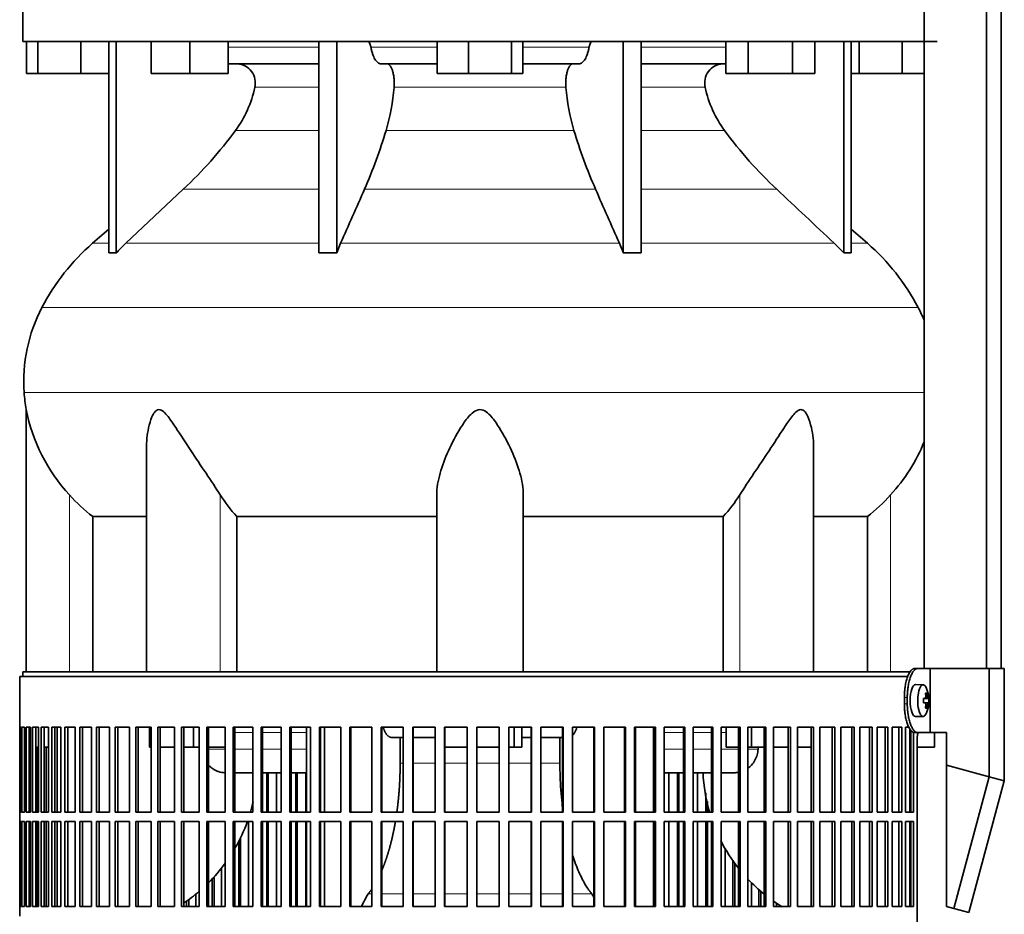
# Model space of a CAD drawing. Header units: millimetres. Extents: x 342 to 1217, y -1599 to 1593.
# Tile 16 of 20: x 840 to 1147, y 69 to 348. Entities that reach past the tile are written whole.
import ezdxf

# ---------------------------------------------------------------- set-up
doc = ezdxf.new("R2010")
doc.units = ezdxf.units.MM
for name, color, linetype in [('LOW_334-3', 7, 'Continuous'), ('M5X8_UNI7687', 7, 'Continuous'), ('VSI344-454_FILTR', 7, 'Continuous'), ('VSI344-454_SUPPO', 7, 'Continuous'), ('VSI344-454_TERMI', 7, 'Continuous'), ('VSI344_DIFFUSORE', 7, 'Continuous')]:
    doc.layers.add(name, color=color, linetype=linetype)

# ---------------------------------------------------------------- blocks, each defined once
blk = doc.blocks.new('SE3')
at = {"layer": 'LOW_334-3', "color": 7, "linetype": 'Continuous', "lineweight": 35}
for p, q in [((1121.65, 807.6), (1121.65, 145.6)), ((1141.04, 145.6), (1141.04, 807.6)), ((1145.59, 145.6), (1145.59, 807.6)), ((1121.58, 341.1), (1121.58, 145.6))]:
    blk.add_line(p, q, dxfattribs=at)
at = {"layer": 'M5X8_UNI7687', "color": 7, "linetype": 'Continuous', "lineweight": 35}
for p, q in [((1121.3, 140.53), (1118.95, 140.6)), ((1121.43, 136.25), (1122.01, 136.31)), ((1123.02, 136.29), (1121.43, 136.17)), ((1122.46, 137.93), (1122.05, 137.63)), ((1123.02, 134.91), (1121.43, 135.02)), ((1122.01, 134.89), (1121.43, 134.94)), ((1122.46, 133.26), (1122.05, 133.57)), ((1118.95, 130.6), (1121.3, 130.67))]:
    blk.add_line(p, q, dxfattribs=at)
at = {"layer": 'M5X8_UNI7687', "color": 4, "linetype": 'Continuous', "lineweight": 9}
for p, q in [((1122.83, 136.31), (1121.43, 136.18)), ((1121.43, 136.25), (1122, 136.31)), ((1122.17, 136.76), (1122.66, 136.81)), ((1121.43, 135.02), (1122.83, 134.89)), ((1122, 134.89), (1121.43, 134.94)), ((1122.66, 134.39), (1122.17, 134.44))]:
    blk.add_line(p, q, dxfattribs=at)
at = {"layer": 'M5X8_UNI7687', "color": 7, "linetype": 'Continuous', "lineweight": 35}
for centre, radius, start, end in [((1113.11, 135.6), 10, 337.7946, 22.2054), ((1113.43, 135.6), 9.62, 355.8727, 4.1273)]:
    blk.add_arc(centre, radius, start, end, dxfattribs=at)
for centre, major_axis, ratio, start_param, end_param in [((1118.94, 135.6), (0, -5), 0.34202, 3.141593, 6.283185), ((1121.28, 135.6), (0, -4.93), 0.34202, 2.444185, 6.283185), ((1113.12, 135.44), (9.97, 0.82), 0.029809, 0.468971, 0.583531), ((1116.23, 135.6), (0, -9.26), 0.562348, 1.49595, 1.645642), ((1115.18, 132.54), (7.67, 5.19), 0.199978, 0.212267, 0.361959), ((1113.18, 135.6), (0, 10), 0.906308, 4.833518, 4.948078), ((1113.07, 135.6), (0, 10), 0.965926, 4.833518, 4.948078), ((1113.12, 135.44), (9.97, 0.82), 0.029809, 0.112154, 0.226713), ((1113.12, 135.75), (9.97, -0.82), 0.029809, -0.583531, -0.468971), ((1113.18, 135.6), (0, -10), 0.906308, 1.335108, 1.449667), ((1115.18, 138.66), (7.67, -5.19), 0.199978, -0.361959, -0.212267), ((1113.07, 135.6), (0, -10), 0.965926, 1.335108, 1.449667), ((1113.12, 135.75), (9.97, -0.82), 0.029809, -0.226713, -0.112154), ((1118.94, 135.6), (0, -5), 0.34202, 0, 0.010116), ((1121.28, 135.6), (0, -4.93), 0.34202, 0, 0.697408)]:
    blk.add_ellipse(centre, major_axis=major_axis, ratio=ratio, start_param=start_param, end_param=end_param, dxfattribs=at)
for points in [[(1122, 136.31), (1122.01, 136.31), (1122.02, 136.31), (1122.04, 136.32), (1122.06, 136.33), (1122.08, 136.35), (1122.1, 136.37), (1122.12, 136.39), (1122.13, 136.42), (1122.14, 136.46), (1122.16, 136.49), (1122.16, 136.53), (1122.17, 136.58), (1122.18, 136.62), (1122.18, 136.66), (1122.18, 136.71), (1122.18, 136.76), (1122.17, 136.79), (1122.17, 136.81)], [(1122.66, 136.81), (1122.66, 136.79), (1122.66, 136.76), (1122.67, 136.71), (1122.68, 136.66), (1122.69, 136.62), (1122.7, 136.58), (1122.71, 136.53), (1122.72, 136.49), (1122.73, 136.46), (1122.74, 136.42), (1122.76, 136.39), (1122.77, 136.37), (1122.78, 136.35), (1122.79, 136.33), (1122.8, 136.32), (1122.82, 136.31), (1122.82, 136.31), (1122.83, 136.31)], [(1122.17, 134.39), (1122.17, 134.41), (1122.18, 134.44), (1122.18, 134.49), (1122.18, 134.54), (1122.18, 134.58), (1122.17, 134.62), (1122.16, 134.66), (1122.16, 134.7), (1122.14, 134.74), (1122.13, 134.78), (1122.12, 134.81), (1122.1, 134.83), (1122.08, 134.85), (1122.06, 134.87), (1122.04, 134.88), (1122.02, 134.89), (1122.01, 134.89), (1122, 134.89)], [(1122.83, 134.89), (1122.82, 134.89), (1122.82, 134.89), (1122.8, 134.88), (1122.79, 134.87), (1122.78, 134.85), (1122.77, 134.83), (1122.76, 134.81), (1122.74, 134.78), (1122.73, 134.74), (1122.72, 134.7), (1122.71, 134.66), (1122.7, 134.62), (1122.69, 134.58), (1122.68, 134.54), (1122.67, 134.49), (1122.66, 134.44), (1122.66, 134.41), (1122.66, 134.39)]]:
    blk.add_open_spline(points, degree=3, dxfattribs=at)
at = {"layer": 'VSI344-454_FILTR', "color": 7, "linetype": 'Continuous', "lineweight": 35}
for p, q in [((839.65, 143.1), (1116.54, 143.1)), ((839.65, 143.1), (839.65, 127.35)), ((839.65, 127.35), (839.65, 127.35)), ((839.65, 100.85), (839.65, 127.35)), ((839.71, 100.85), (839.71, 127.35)), ((839.71, 127.35), (840.07, 127.35)), ((840.07, 100.85), (840.07, 127.35)), ((840.33, 100.85), (840.33, 127.35)), ((840.33, 127.35), (841.19, 127.35)), ((841.19, 100.85), (841.19, 127.35)), ((841.66, 100.85), (841.66, 127.35)), ((841.66, 127.35), (843, 127.35)), ((842.64, 100.85), (842.64, 127.35)), ((843, 100.85), (843, 127.35)), ((843.67, 100.85), (843.67, 127.35)), ((843.67, 127.35), (845.49, 127.35)), ((844.64, 100.85), (844.64, 127.35)), ((845.49, 100.85), (845.49, 127.35)), ((846.36, 100.85), (846.36, 127.35)), ((846.36, 127.35), (848.65, 127.35)), ((847.31, 100.85), (847.31, 127.35)), ((848.65, 100.85), (848.65, 127.35)), ((849.72, 100.85), (849.72, 127.35)), ((849.72, 127.35), (852.47, 127.35)), ((850.64, 100.85), (850.64, 127.35)), ((852.47, 100.85), (852.47, 127.35)), ((853.73, 100.85), (853.73, 127.35)), ((853.73, 127.35), (856.93, 127.35)), ((854.62, 100.85), (854.62, 127.35)), ((856.93, 100.85), (856.93, 127.35)), ((858.37, 100.85), (858.37, 127.35)), ((858.37, 127.35), (862, 127.35)), ((859.23, 100.85), (859.23, 127.35)), ((862, 100.85), (862, 127.35)), ((863.62, 100.85), (863.62, 127.35)), ((863.62, 127.35), (867.65, 127.35)), ((864.44, 100.85), (864.44, 127.35)), ((867.65, 100.85), (867.65, 127.35)), ((869.45, 100.85), (869.45, 127.35)), ((869.45, 127.35), (873.88, 127.35)), ((870.23, 100.85), (870.23, 127.35)), ((873.88, 100.85), (873.88, 127.35)), ((875.83, 100.85), (875.83, 127.35)), ((875.83, 127.35), (880.63, 127.35)), ((876.57, 100.85), (876.57, 127.35)), ((880.63, 100.85), (880.63, 127.35)), ((882.74, 127.35), (887.89, 127.35)), ((882.74, 100.85), (882.74, 127.35)), ((883.42, 100.85), (883.42, 127.35)), ((887.89, 100.85), (887.89, 127.35)), ((890.14, 127.35), (895.6, 127.35)), ((890.14, 100.85), (890.14, 127.35)), ((890.77, 100.85), (890.77, 127.35)), ((895.6, 100.85), (895.6, 127.35)), ((897.99, 127.35), (903.75, 127.35)), ((897.99, 100.85), (897.99, 127.35)), ((898.56, 100.85), (898.56, 127.35)), ((903.75, 100.85), (903.75, 127.35)), ((906.25, 127.35), (912.28, 127.35)), ((906.25, 100.85), (906.25, 127.35)), ((906.76, 100.85), (906.76, 127.35)), ((912.28, 100.85), (912.28, 127.35)), ((914.89, 127.35), (921.16, 127.35)), ((914.89, 100.85), (914.89, 127.35)), ((915.34, 100.85), (915.34, 127.35)), ((921.16, 100.85), (921.16, 127.35)), ((923.86, 127.35), (930.33, 127.35)), ((923.86, 100.85), (923.86, 127.35)), ((924.25, 100.85), (924.25, 127.35)), ((930.33, 100.85), (930.33, 127.35)), ((933.12, 127.35), (939.77, 127.35)), ((933.12, 100.85), (933.12, 127.35)), ((933.44, 100.85), (933.44, 127.35)), ((939.77, 100.85), (939.77, 127.35)), ((942.62, 127.35), (949.42, 127.35)), ((942.62, 100.85), (942.62, 127.35)), ((942.88, 100.85), (942.88, 127.35)), ((949.42, 100.85), (949.42, 127.35)), ((952.32, 127.35), (959.23, 127.35)), ((952.32, 100.85), (952.32, 127.35)), ((952.52, 100.85), (952.52, 127.35)), ((959.23, 100.85), (959.23, 127.35)), ((962.18, 127.35), (969.16, 127.35)), ((962.18, 100.85), (962.18, 127.35)), ((962.3, 100.85), (962.3, 127.35)), ((969.16, 100.85), (969.16, 127.35)), ((972.13, 127.35), (979.15, 127.35)), ((972.13, 100.85), (972.13, 127.35)), ((972.18, 100.85), (972.18, 127.35)), ((979.15, 100.85), (979.15, 127.35)), ((982.14, 127.35), (989.17, 127.35)), ((982.14, 100.85), (982.14, 127.35)), ((989.15, 100.85), (989.15, 127.35)), ((989.17, 100.85), (989.17, 127.35)), ((992.15, 127.35), (999.16, 127.35)), ((992.15, 100.85), (992.15, 127.35)), ((999.07, 100.85), (999.07, 127.35)), ((999.16, 100.85), (999.16, 127.35)), ((1002.12, 127.35), (1009.07, 127.35)), ((1002.12, 100.85), (1002.12, 127.35)), ((1008.91, 100.85), (1008.91, 127.35)), ((1009.07, 100.85), (1009.07, 127.35)), ((1011.99, 127.35), (1018.85, 127.35)), ((1011.99, 100.85), (1011.99, 127.35)), ((1018.62, 100.85), (1018.62, 127.35)), ((1018.85, 100.85), (1018.85, 127.35)), ((1021.73, 127.35), (1028.46, 127.35)), ((1021.73, 100.85), (1021.73, 127.35)), ((1028.16, 100.85), (1028.16, 127.35)), ((1028.46, 100.85), (1028.46, 127.35)), ((1031.28, 127.35), (1037.84, 127.35)), ((1031.28, 100.85), (1031.28, 127.35)), ((1037.49, 100.85), (1037.49, 127.35)), ((1037.84, 100.85), (1037.84, 127.35)), ((1040.59, 127.35), (1046.97, 127.35)), ((1040.59, 100.85), (1040.59, 127.35)), ((1046.54, 100.85), (1046.54, 127.35)), ((1046.97, 100.85), (1046.97, 127.35)), ((1049.62, 127.35), (1055.78, 127.35)), ((1049.62, 100.85), (1049.62, 127.35)), ((1055.29, 100.85), (1055.29, 127.35)), ((1055.78, 100.85), (1055.78, 127.35)), ((1058.33, 127.35), (1064.23, 127.35)), ((1058.33, 100.85), (1058.33, 127.35)), ((1063.69, 100.85), (1063.69, 127.35)), ((1064.23, 100.85), (1064.23, 127.35)), ((1066.68, 127.35), (1072.29, 127.35)), ((1066.68, 100.85), (1066.68, 127.35)), ((1071.69, 100.85), (1071.69, 127.35)), ((1072.29, 100.85), (1072.29, 127.35)), ((1074.61, 127.35), (1079.92, 127.35)), ((1074.61, 100.85), (1074.61, 127.35)), ((1079.26, 100.85), (1079.26, 127.35)), ((1079.92, 100.85), (1079.92, 127.35)), ((1082.1, 127.35), (1087.08, 127.35)), ((1082.1, 100.85), (1082.1, 127.35)), ((1086.37, 100.85), (1086.37, 127.35)), ((1087.08, 100.85), (1087.08, 127.35)), ((1089.11, 127.35), (1093.73, 127.35)), ((1089.11, 100.85), (1089.11, 127.35)), ((1092.97, 100.85), (1092.97, 127.35)), ((1093.73, 100.85), (1093.73, 127.35)), ((1095.6, 127.35), (1099.84, 127.35)), ((1095.6, 100.85), (1095.6, 127.35)), ((1099.04, 100.85), (1099.04, 127.35)), ((1099.84, 100.85), (1099.84, 127.35)), ((1101.55, 127.35), (1105.38, 127.35)), ((1101.55, 100.85), (1101.55, 127.35)), ((1104.54, 100.85), (1104.54, 127.35)), ((1105.38, 100.85), (1105.38, 127.35)), ((1106.92, 127.35), (1110.33, 127.35)), ((1106.92, 100.85), (1106.92, 127.35)), ((1109.45, 100.85), (1109.45, 127.35)), ((1110.33, 100.85), (1110.33, 127.35)), ((1111.68, 127.35), (1114.65, 127.35)), ((1111.68, 100.85), (1111.68, 127.35)), ((1113.75, 100.85), (1113.75, 127.35)), ((1114.65, 100.85), (1114.65, 127.35)), ((1115.82, 127.35), (1116.87, 127.35)), ((1115.82, 100.85), (1115.82, 127.35)), ((1117.41, 100.85), (1117.41, 126.41)), ((1118.34, 100.85), (1118.34, 125.69)), ((1119.43, -147.9), (1119.43, 123.1)), ((843, 100.85), (843, 121.1)), ((845.14, 100.85), (845.14, 121.1)), ((847.95, 100.85), (847.95, 121.1)), ((916.68, 100.85), (916.68, 113.1)), ((917.16, 100.85), (917.16, 113.1)), ((919.76, 100.85), (919.76, 113.1)), ((925.71, 100.85), (925.71, 113.1)), ((926.13, 100.85), (926.13, 113.1)), ((928.81, 100.85), (928.81, 113.1)), ((1042.05, 100.85), (1042.05, 113.1)), ((1044.69, 100.85), (1044.69, 113.1)), ((1045.15, 100.85), (1045.15, 113.1)), ((1050.96, 100.85), (1050.96, 113.1)), ((1053.51, 100.85), (1053.51, 106.87)), ((1054.02, 100.85), (1054.02, 104.11)), ((839.65, 100.85), (839.65, 100.85)), ((839.65, 100.85), (839.65, 97.85)), ((839.71, 100.85), (840.07, 100.85)), ((840.33, 100.85), (841.19, 100.85)), ((841.66, 100.85), (843, 100.85)), ((843.67, 100.85), (845.49, 100.85)), ((846.36, 100.85), (848.65, 100.85)), ((849.72, 100.85), (852.47, 100.85)), ((853.73, 100.85), (856.93, 100.85)), ((858.37, 100.85), (862, 100.85)), ((863.62, 100.85), (867.65, 100.85)), ((869.45, 100.85), (873.88, 100.85)), ((875.83, 100.85), (880.63, 100.85)), ((882.74, 100.85), (887.89, 100.85)), ((890.14, 100.85), (895.6, 100.85)), ((897.99, 100.85), (903.75, 100.85)), ((906.25, 100.85), (912.28, 100.85)), ((914.89, 100.85), (921.16, 100.85)), ((923.86, 100.85), (930.33, 100.85)), ((933.12, 100.85), (939.77, 100.85)), ((942.62, 100.85), (949.42, 100.85)), ((952.32, 100.85), (959.23, 100.85)), ((962.18, 100.85), (969.16, 100.85)), ((972.13, 100.85), (979.15, 100.85)), ((982.14, 100.85), (989.17, 100.85)), ((992.15, 100.85), (999.16, 100.85)), ((1002.12, 100.85), (1009.07, 100.85)), ((1011.99, 100.85), (1018.85, 100.85)), ((1021.73, 100.85), (1028.46, 100.85)), ((1031.28, 100.85), (1037.84, 100.85)), ((1040.59, 100.85), (1046.97, 100.85)), ((1049.62, 100.85), (1055.78, 100.85)), ((1058.33, 100.85), (1064.23, 100.85)), ((1066.68, 100.85), (1072.29, 100.85)), ((1074.61, 100.85), (1079.92, 100.85)), ((1082.1, 100.85), (1087.08, 100.85)), ((1089.11, 100.85), (1093.73, 100.85)), ((1095.6, 100.85), (1099.84, 100.85)), ((1101.55, 100.85), (1105.38, 100.85)), ((1106.92, 100.85), (1110.33, 100.85)), ((1111.68, 100.85), (1114.65, 100.85)), ((1115.82, 100.85), (1118.34, 100.85)), ((839.65, 97.85), (839.65, 97.85)), ((839.65, 71.35), (839.65, 97.85)), ((839.71, 71.35), (839.71, 97.85)), ((839.71, 97.85), (840.07, 97.85)), ((840.07, 71.35), (840.07, 97.85)), ((840.33, 71.35), (840.33, 97.85)), ((840.33, 97.85), (841.19, 97.85)), ((841.19, 71.35), (841.19, 97.85)), ((841.66, 71.35), (841.66, 97.85)), ((841.66, 97.85), (843, 97.85)), ((842.64, 71.35), (842.64, 97.85)), ((843, 71.35), (843, 97.85)), ((843, 71.35), (843, 97.85)), ((843.67, 71.35), (843.67, 97.85)), ((843.67, 97.85), (845.49, 97.85)), ((844.64, 71.35), (844.64, 97.85)), ((845.14, 71.35), (845.14, 97.85)), ((845.49, 71.35), (845.49, 97.85)), ((846.36, 71.35), (846.36, 97.85)), ((846.36, 97.85), (848.65, 97.85)), ((847.31, 71.35), (847.31, 97.85)), ((847.95, 71.35), (847.95, 97.85)), ((848.65, 71.35), (848.65, 97.85)), ((849.72, 71.35), (849.72, 97.85)), ((849.72, 97.85), (852.47, 97.85)), ((850.64, 71.35), (850.64, 97.85)), ((852.47, 71.35), (852.47, 97.85)), ((853.73, 71.35), (853.73, 97.85)), ((853.73, 97.85), (856.93, 97.85)), ((854.62, 71.35), (854.62, 97.85)), ((856.93, 71.35), (856.93, 97.85)), ((858.37, 71.35), (858.37, 97.85)), ((858.37, 97.85), (862, 97.85)), ((859.23, 71.35), (859.23, 97.85)), ((862, 71.35), (862, 97.85)), ((863.62, 71.35), (863.62, 97.85)), ((863.62, 97.85), (867.65, 97.85)), ((864.44, 71.35), (864.44, 97.85)), ((867.65, 71.35), (867.65, 97.85)), ((869.45, 71.35), (869.45, 97.85)), ((869.45, 97.85), (873.88, 97.85)), ((870.23, 71.35), (870.23, 97.85)), ((873.88, 71.35), (873.88, 97.85)), ((875.83, 71.35), (875.83, 97.85)), ((875.83, 97.85), (880.63, 97.85)), ((876.57, 71.35), (876.57, 97.85)), ((880.63, 71.35), (880.63, 97.85)), ((882.74, 97.85), (887.89, 97.85)), ((882.74, 71.35), (882.74, 97.85)), ((883.42, 71.35), (883.42, 97.85)), ((887.89, 71.35), (887.89, 97.85)), ((890.14, 97.85), (895.6, 97.85)), ((890.14, 71.35), (890.14, 97.85)), ((890.77, 71.35), (890.77, 97.85)), ((895.6, 71.35), (895.6, 97.85)), ((897.99, 97.85), (903.75, 97.85)), ((897.99, 71.35), (897.99, 97.85)), ((898.56, 71.35), (898.56, 97.85)), ((903.75, 71.35), (903.75, 97.85)), ((906.25, 97.85), (912.28, 97.85)), ((906.25, 71.35), (906.25, 97.85)), ((906.76, 71.35), (906.76, 97.85)), ((911.01, 71.35), (911.01, 97.85)), ((912.28, 71.35), (912.28, 97.85)), ((914.89, 97.85), (921.16, 97.85)), ((914.89, 71.35), (914.89, 97.85)), ((915.34, 71.35), (915.34, 97.85)), ((916.68, 71.35), (916.68, 97.85)), ((917.16, 71.35), (917.16, 97.85)), ((919.76, 71.35), (919.76, 97.85)), ((921.16, 71.35), (921.16, 97.85)), ((923.86, 97.85), (930.33, 97.85)), ((923.86, 71.35), (923.86, 97.85)), ((924.25, 71.35), (924.25, 97.85)), ((925.71, 71.35), (925.71, 97.85)), ((926.13, 71.35), (926.13, 97.85)), ((928.81, 71.35), (928.81, 97.85)), ((930.33, 71.35), (930.33, 97.85)), ((933.12, 97.85), (939.77, 97.85)), ((933.12, 71.35), (933.12, 97.85)), ((933.44, 71.35), (933.44, 97.85)), ((939.77, 71.35), (939.77, 97.85)), ((942.62, 97.85), (949.42, 97.85)), ((942.62, 71.35), (942.62, 97.85)), ((942.88, 71.35), (942.88, 97.85)), ((949.42, 71.35), (949.42, 97.85)), ((952.32, 97.85), (959.23, 97.85)), ((952.32, 71.35), (952.32, 97.85)), ((952.52, 71.35), (952.52, 97.85)), ((959.23, 71.35), (959.23, 97.85)), ((962.18, 97.85), (969.16, 97.85)), ((962.18, 71.35), (962.18, 97.85)), ((962.3, 71.35), (962.3, 97.85)), ((969.16, 71.35), (969.16, 97.85)), ((972.13, 97.85), (979.15, 97.85)), ((972.13, 71.35), (972.13, 97.85)), ((972.18, 71.35), (972.18, 97.85)), ((979.15, 71.35), (979.15, 97.85)), ((982.14, 97.85), (989.17, 97.85)), ((982.14, 71.35), (982.14, 97.85)), ((989.15, 71.35), (989.15, 97.85)), ((989.17, 71.35), (989.17, 97.85)), ((992.15, 97.85), (999.16, 97.85)), ((992.15, 71.35), (992.15, 97.85)), ((999.07, 71.35), (999.07, 97.85)), ((999.16, 71.35), (999.16, 97.85)), ((1002.12, 97.85), (1009.07, 97.85)), ((1002.12, 71.35), (1002.12, 97.85)), ((1008.91, 71.35), (1008.91, 97.85)), ((1009.07, 71.35), (1009.07, 97.85)), ((1011.99, 97.85), (1018.85, 97.85)), ((1011.99, 71.35), (1011.99, 97.85)), ((1018.62, 71.35), (1018.62, 97.85)), ((1018.85, 71.35), (1018.85, 97.85)), ((1021.73, 97.85), (1028.46, 97.85)), ((1021.73, 71.35), (1021.73, 97.85)), ((1028.16, 71.35), (1028.16, 97.85)), ((1028.46, 71.35), (1028.46, 97.85)), ((1031.28, 97.85), (1037.84, 97.85)), ((1031.28, 71.35), (1031.28, 97.85)), ((1037.49, 71.35), (1037.49, 97.85)), ((1037.84, 71.35), (1037.84, 97.85)), ((1040.59, 97.85), (1046.97, 97.85)), ((1040.59, 71.35), (1040.59, 97.85)), ((1042.05, 71.35), (1042.05, 97.85)), ((1044.69, 71.35), (1044.69, 97.85)), ((1045.15, 71.35), (1045.15, 97.85)), ((1046.54, 71.35), (1046.54, 97.85)), ((1046.97, 71.35), (1046.97, 97.85)), ((1049.62, 97.85), (1055.78, 97.85)), ((1049.62, 71.35), (1049.62, 97.85)), ((1050.96, 71.35), (1050.96, 97.85)), ((1053.51, 71.35), (1053.51, 97.85)), ((1054.02, 71.35), (1054.02, 97.85)), ((1055.29, 71.35), (1055.29, 97.85)), ((1055.78, 71.35), (1055.78, 97.85)), ((1058.33, 97.85), (1064.23, 97.85)), ((1058.33, 71.35), (1058.33, 97.85)), ((1063.69, 71.35), (1063.69, 97.85)), ((1064.23, 71.35), (1064.23, 97.85)), ((1066.68, 97.85), (1072.29, 97.85)), ((1066.68, 71.35), (1066.68, 97.85)), ((1071.69, 71.35), (1071.69, 97.85)), ((1072.29, 71.35), (1072.29, 97.85)), ((1074.61, 97.85), (1079.92, 97.85)), ((1074.61, 71.35), (1074.61, 97.85)), ((1079.26, 71.35), (1079.26, 97.85)), ((1079.92, 71.35), (1079.92, 97.85)), ((1082.1, 97.85), (1087.08, 97.85)), ((1082.1, 71.35), (1082.1, 97.85)), ((1086.37, 71.35), (1086.37, 97.85)), ((1087.08, 71.35), (1087.08, 97.85)), ((1089.11, 97.85), (1093.73, 97.85)), ((1089.11, 71.35), (1089.11, 97.85)), ((1092.97, 71.35), (1092.97, 97.85)), ((1093.73, 71.35), (1093.73, 97.85)), ((1095.6, 97.85), (1099.84, 97.85)), ((1095.6, 71.35), (1095.6, 97.85)), ((1099.04, 71.35), (1099.04, 97.85)), ((1099.84, 71.35), (1099.84, 97.85)), ((1101.55, 97.85), (1105.38, 97.85)), ((1101.55, 71.35), (1101.55, 97.85)), ((1104.54, 71.35), (1104.54, 97.85)), ((1105.38, 71.35), (1105.38, 97.85)), ((1106.92, 97.85), (1110.33, 97.85)), ((1106.92, 71.35), (1106.92, 97.85)), ((1109.45, 71.35), (1109.45, 97.85)), ((1110.33, 71.35), (1110.33, 97.85)), ((1111.68, 97.85), (1114.65, 97.85)), ((1111.68, 71.35), (1111.68, 97.85)), ((1113.75, 71.35), (1113.75, 97.85)), ((1114.65, 71.35), (1114.65, 97.85)), ((1115.82, 97.85), (1118.34, 97.85)), ((1115.82, 71.35), (1115.82, 97.85)), ((1117.41, 71.35), (1117.41, 97.85)), ((1118.34, 71.35), (1118.34, 97.85)), ((908.51, 71.35), (908.51, 92.91)), ((907.97, 71.35), (907.97, 91.81)), ((1059.53, 71.35), (1059.53, 89.55)), ((902.61, 71.35), (902.61, 83.31)), ((1061.98, 71.35), (1061.98, 85.65)), ((1062.55, 71.35), (1062.55, 84.84)), ((899.62, 71.35), (899.62, 79.84)), ((900.23, 71.35), (900.23, 80.46)), ((1067.74, 71.35), (1067.74, 78.73)), ((894.61, 71.35), (894.61, 75.15)), ((1070.07, 71.35), (1070.07, 76.55)), ((1070.7, 71.35), (1070.7, 76.01)), ((839.65, 71.35), (839.65, 71.35)), ((839.65, 71.35), (839.65, 68.35)), ((839.71, 71.35), (840.07, 71.35)), ((840.33, 71.35), (841.19, 71.35)), ((841.66, 71.35), (843, 71.35)), ((843.67, 71.35), (845.49, 71.35)), ((846.36, 71.35), (848.65, 71.35)), ((849.72, 71.35), (852.47, 71.35)), ((853.73, 71.35), (856.93, 71.35)), ((858.37, 71.35), (862, 71.35)), ((863.62, 71.35), (867.65, 71.35)), ((869.45, 71.35), (873.88, 71.35)), ((875.83, 71.35), (880.63, 71.35)), ((882.74, 71.35), (887.89, 71.35)), ((890.14, 71.35), (895.6, 71.35)), ((891.69, 71.35), (891.69, 72.98)), ((892.34, 71.35), (892.34, 73.42)), ((897.99, 71.35), (903.75, 71.35)), ((906.25, 71.35), (912.28, 71.35)), ((914.89, 71.35), (921.16, 71.35)), ((923.86, 71.35), (930.33, 71.35)), ((933.12, 71.35), (939.77, 71.35)), ((942.62, 71.35), (949.42, 71.35)), ((952.32, 71.35), (959.23, 71.35)), ((962.18, 71.35), (969.16, 71.35)), ((972.13, 71.35), (979.15, 71.35)), ((982.14, 71.35), (989.17, 71.35)), ((992.15, 71.35), (999.16, 71.35)), ((1002.12, 71.35), (1009.07, 71.35)), ((1011.99, 71.35), (1018.85, 71.35)), ((1021.73, 71.35), (1028.46, 71.35)), ((1031.28, 71.35), (1037.84, 71.35)), ((1040.59, 71.35), (1046.97, 71.35)), ((1049.62, 71.35), (1055.78, 71.35)), ((1058.33, 71.35), (1064.23, 71.35)), ((1066.68, 71.35), (1072.29, 71.35)), ((1074.61, 71.35), (1079.92, 71.35)), ((1075.53, 71.35), (1075.53, 72.37)), ((1082.1, 71.35), (1087.08, 71.35)), ((1089.11, 71.35), (1093.73, 71.35)), ((1095.6, 71.35), (1099.84, 71.35)), ((1101.55, 71.35), (1105.38, 71.35)), ((1106.92, 71.35), (1110.33, 71.35)), ((1111.68, 71.35), (1114.65, 71.35)), ((1115.82, 71.35), (1118.34, 71.35))]:
    blk.add_line(p, q, dxfattribs=at)
blk.add_open_spline([(1119.43, 123.1), (1119.43, 123.17), (1119.43, 123.32), (1119.44, 123.54), (1119.44, 123.75), (1119.46, 123.97), (1119.47, 124.18), (1119.48, 124.39), (1119.5, 124.6), (1119.53, 124.81), (1119.57, 125.16), (1119.61, 125.44), (1119.65, 125.64)], degree=3, knots=[0, 0, 0, 0, 0.027983, 0.0557899, 0.0834734, 0.1110867, 0.1386835, 0.1663177, 0.1940428, 0.2219119, 0.2499772, 0.3401037, 0.3401037, 0.3401037, 0.3401037], dxfattribs=at)
at = {"layer": 'VSI344-454_SUPPO', "color": 7, "linetype": 'Continuous', "lineweight": 35}
for p, q in [((840.65, 143.1), (840.65, 144.6)), ((840.65, 144.6), (1117.35, 144.6)), ((851.31, 100.85), (851.31, 127.35)), ((880.08, 121.1), (880.08, 127.35)), ((893.85, 121.1), (893.85, 127.35)), ((929.08, 100.85), (929.08, 127.35)), ((934.68, 100.85), (934.68, 127.35)), ((993.76, 121.1), (993.76, 127.35)), ((996.17, 121.1), (996.17, 127.35)), ((1031.62, 100.85), (1031.62, 127.35)), ((1037.22, 100.85), (1037.22, 127.35)), ((1059.86, 121.1), (1059.86, 127.35)), ((1067.8, 121.1), (1067.8, 127.35)), ((1117.15, 100.85), (1117.15, 126.79)), ((959.23, 124.1), (955.57, 124.1)), ((958.26, 116.1), (958.26, 124.1)), ((969.16, 124.1), (962.3, 124.1)), ((999.07, 124.1), (996.17, 124.1)), ((1008.91, 124.1), (1002.12, 124.1)), ((1008.04, 116.1), (1008.04, 124.1)), ((1124.8, 121.1), (1124.8, 125.6)), ((842.64, 121.1), (843, 121.1)), ((844.64, 121.1), (845.49, 121.1)), ((847.31, 121.1), (848.65, 121.1)), ((880.08, 121.1), (880.63, 121.1)), ((883.42, 121.1), (887.89, 121.1)), ((890.77, 121.1), (893.85, 121.1)), ((893.85, 121.1), (895.6, 121.1)), ((898.56, 121.1), (903.75, 121.1)), ((972.18, 121.1), (979.15, 121.1)), ((982.14, 121.1), (989.15, 121.1)), ((992.15, 121.1), (993.76, 121.1)), ((993.76, 121.1), (996.17, 121.1)), ((1059.86, 121.1), (1063.69, 121.1)), ((1066.68, 121.1), (1067.8, 121.1)), ((1067.8, 121.1), (1071.69, 121.1)), ((1069.93, 121.1), (1069.87, 120.4)), ((1074.61, 121.1), (1079.26, 121.1)), ((1082.1, 121.1), (1086.37, 121.1)), ((1117.15, 121.1), (1117.41, 121.1)), ((1119.43, 121.1), (1124.8, 121.1)), ((906.76, 113.1), (912.28, 113.1)), ((915.34, 113.1), (921.16, 113.1)), ((924.25, 113.1), (929.08, 113.1)), ((1037.22, 113.1), (1037.49, 113.1)), ((1040.59, 113.1), (1046.54, 113.1)), ((1049.62, 113.1), (1055.29, 113.1)), ((1058.33, 113.1), (1062.51, 113.1)), ((851.31, 71.35), (851.31, 97.85)), ((929.08, 71.35), (929.08, 97.85)), ((934.68, 71.35), (934.68, 97.85)), ((1031.62, 71.35), (1031.62, 97.85)), ((1037.22, 71.35), (1037.22, 97.85)), ((1117.15, 71.35), (1117.15, 97.85))]:
    blk.add_line(p, q, dxfattribs=at)
at = {"layer": 'VSI344-454_SUPPO', "color": 4, "linetype": 'Continuous', "lineweight": 9}
for p, q in [((912.28, 125.62), (906.76, 125.62)), ((921.16, 125.62), (915.34, 125.62)), ((929.08, 125.62), (924.25, 125.62)), ((1037.49, 125.62), (1037.22, 125.62)), ((1046.54, 125.62), (1040.59, 125.62)), ((1055.29, 125.62), (1049.62, 125.62)), ((1059.86, 125.62), (1058.33, 125.62)), ((898.56, 120.4), (903.75, 120.4)), ((906.76, 120.4), (912.28, 120.4)), ((915.34, 120.4), (921.16, 120.4)), ((924.25, 120.4), (929.08, 120.4)), ((1037.22, 120.4), (1037.49, 120.4)), ((1040.59, 120.4), (1046.54, 120.4)), ((1049.62, 120.4), (1055.29, 120.4)), ((1058.33, 120.4), (1063.69, 120.4)), ((1066.68, 120.4), (1069.87, 120.4)), ((958.26, 116.1), (959.23, 116.1)), ((962.3, 116.1), (969.16, 116.1)), ((972.18, 116.1), (979.15, 116.1)), ((982.14, 116.1), (989.15, 116.1)), ((992.15, 116.1), (999.07, 116.1)), ((1002.12, 116.1), (1008.04, 116.1)), ((948.29, 75.31), (949.42, 75.31)), ((952.52, 75.31), (959.23, 75.31)), ((962.3, 75.31), (969.16, 75.31)), ((972.18, 75.31), (979.15, 75.31)), ((982.14, 75.31), (989.15, 75.31)), ((992.15, 75.31), (999.07, 75.31)), ((1002.12, 75.31), (1008.91, 75.31)), ((1011.99, 75.31), (1018.01, 75.31))]:
    blk.add_line(p, q, dxfattribs=at)
at = {"layer": 'VSI344-454_SUPPO', "color": 7, "linetype": 'Continuous', "lineweight": 35}
for centre, radius, start, end in [((1104.05, 115.25), 51.42, 182.4022, 196.313), ((862.06, 115.36), 51.62, 343.6471, 347.3787), ((862.06, 115.36), 51.62, 329.9957, 340.1398), ((1104.05, 115.25), 51.42, 206.9098, 218.3384), ((862.06, 115.36), 51.62, 314.8966, 323.7889), ((1104.05, 115.25), 51.42, 223.3713, 231.0148), ((862.06, 115.36), 51.62, 303.7327, 310.4437), ((983.22, 54.3), 40.77, 148.9671, 155.4074), ((983.08, 54.3), 40.77, 29.5855, 31.0329), ((1104.05, 115.25), 51.42, 235.1243, 238.7393)]:
    blk.add_arc(centre, radius, start, end, dxfattribs=at)
for points, degree, knots in [([(952.92, 127.34), (952.92, 127.34), (952.95, 127.25), (953, 127.09), (953.08, 126.86), (953.17, 126.64), (953.25, 126.42), (953.36, 126.19), (953.48, 125.93), (953.62, 125.66), (953.78, 125.41), (953.94, 125.16), (954.11, 124.94), (954.3, 124.73), (954.49, 124.55), (954.69, 124.39), (954.9, 124.27), (955.12, 124.17), (955.34, 124.11), (955.49, 124.1), (955.57, 124.1)], 3, [0.3484291, 0.3484291, 0.3484291, 0.3484291, 0.3502935, 0.3759894, 0.4017757, 0.4276525, 0.4536199, 0.4796779, 0.5164483, 0.5544168, 0.5935835, 0.6339485, 0.6755117, 0.7182732, 0.7622329, 0.8073906, 0.8537464, 0.9013, 0.9500512, 1, 1, 1, 1]), ([(1011.99, 124.73), (1012, 124.73), (1012.03, 124.77), (1012.1, 124.84), (1012.19, 124.94), (1012.28, 125.05), (1012.36, 125.17), (1012.44, 125.29), (1012.52, 125.41), (1012.6, 125.54), (1012.68, 125.67), (1012.75, 125.8), (1012.82, 125.94), (1012.89, 126.07), (1012.99, 126.3), (1013.13, 126.61), (1013.26, 126.97), (1013.33, 127.19), (1013.36, 127.27)], 3, [0.278994, 0.278994, 0.278994, 0.278994, 0.281711, 0.30324, 0.3244693, 0.3453991, 0.3660293, 0.3863599, 0.4063909, 0.4261223, 0.4455542, 0.4646864, 0.4835192, 0.5020524, 0.5202861, 0.5697227, 0.6188322, 0.6436574, 0.6436574, 0.6436574, 0.6436574]), ([(1066.68, 114.5), (1067.08, 114.79), (1067.91, 115.54), (1068.91, 116.95), (1069.62, 118.63), (1069.79, 119.82), (1069.87, 120.4)], 3, [0.6618207, 0.6618207, 0.6618207, 0.6618207, 0.7370741, 0.8280903, 0.9157328, 1, 1, 1, 1]), ([(898.5, 115.51), (898.5, 115.51), (898.71, 115.28), (899.17, 114.83), (899.92, 114.26), (900.75, 113.78), (902, 113.27), (903.03, 113.11), (903.75, 113.1)], 3, [0.2627974, 0.2627974, 0.2627974, 0.2627974, 0.2631364, 0.3099596, 0.3576304, 0.4061488, 0.4555148, 0.5652048, 0.5652048, 0.5652048, 0.5652048]), ([(957.23, 100.81), (957.41, 102.14), (957.57, 103.5), (957.91, 106.57), (958.08, 109.73), (958.26, 112.9), (958.26, 116.1)], 2, [0.6946638, 0.6946638, 0.6946638, 0.75, 0.75, 0.875, 0.875, 1, 1, 1]), ([(1008.9, 102.09), (1008.84, 102.56), (1008.62, 104.41), (1008.32, 107.68), (1008.09, 111.9), (1008.06, 114.71), (1008.04, 116.1)], 3, [0.7211557, 0.7211557, 0.7211557, 0.7211557, 0.7499879, 0.8349442, 0.9182801, 1, 1, 1, 1]), ([(952.52, 82.61), (953.36, 84.57), (954.09, 86.79), (954.89, 89.21), (955.55, 91.91), (956.21, 94.61), (956.72, 97.52), (956.74, 97.68), (956.77, 97.84)], 2, [0.2602896, 0.2602896, 0.2602896, 0.375, 0.375, 0.5, 0.5, 0.625, 0.625, 0.6319131, 0.6319131, 0.6319131]), ([(1018.01, 75.31), (1017.79, 75.59), (1017.33, 76.17), (1016.62, 77.19), (1015.78, 78.53), (1014.87, 80.21), (1013.55, 83.02), (1012.61, 85.52), (1012.01, 87.39), (1011.99, 87.47)], 3, [0, 0, 0, 0, 0.0369621, 0.0786432, 0.1250422, 0.1876, 0.2501534, 0.3862477, 0.3924382, 0.3924382, 0.3924382, 0.3924382])]:
    blk.add_open_spline(points, degree=degree, knots=knots, dxfattribs=at)
for points, degree in [([(1062.37, 113.1), (1062.82, 113.1), (1063.26, 113.13), (1063.7, 113.21)], 3), ([(948.29, 75.31), (948.88, 76.03), (949.44, 76.85)], 2)]:
    blk.add_open_spline(points, degree=degree, dxfattribs=at)
at = {"layer": 'VSI344-454_TERMI', "color": 7, "linetype": 'Continuous', "lineweight": 35}
for p, q in [((1118.66, 145.6), (1119.59, 145.6)), ((1119.59, 145.6), (1123.45, 145.6)), ((1123.45, 145.6), (1141.92, 145.6)), ((1123.45, 125.6), (1123.45, 145.6)), ((1141.92, 145.6), (1146.6, 145.6)), ((1141.92, 111.85), (1141.92, 145.6)), ((1146.6, 110.6), (1146.6, 145.6)), ((1115.44, 136.6), (1115.44, 134.6)), ((1116.36, 136.6), (1116.36, 134.6)), ((1119.59, 125.6), (1118.66, 125.6)), ((1119.59, 125.6), (1123.45, 125.6)), ((1123.45, 125.6), (1128.58, 125.6)), ((1128.58, 115.43), (1128.58, 125.6)), ((1128.58, 115.43), (1141.92, 111.85)), ((1128.58, 71.39), (1128.58, 115.43)), ((1141.92, 111.85), (1130.91, 70.76)), ((1146.6, 110.6), (1135.59, 69.51)), ((1141.92, 111.85), (1146.6, 110.6)), ((1130.91, 70.76), (1128.58, 71.39)), ((1135.59, 69.51), (1130.91, 70.76))]:
    blk.add_line(p, q, dxfattribs=at)
at = {"layer": 'VSI344-454_TERMI', "color": 4, "linetype": 'Continuous', "lineweight": 9}
for p, q in [((1115.44, 136.6), (1116.36, 136.6)), ((1116.36, 134.6), (1115.44, 134.6))]:
    blk.add_line(p, q, dxfattribs=at)
at = {"layer": 'VSI344-454_TERMI', "color": 7, "linetype": 'Continuous', "lineweight": 35}
for points, knots in [([(1115.44, 136.6), (1115.44, 136.7), (1115.44, 136.9), (1115.44, 137.19), (1115.45, 137.48), (1115.46, 137.78), (1115.48, 138.07), (1115.5, 138.35), (1115.53, 138.64), (1115.55, 138.93), (1115.58, 139.21), (1115.62, 139.49), (1115.66, 139.77), (1115.73, 140.23), (1115.84, 140.85), (1116.01, 141.61), (1116.21, 142.32), (1116.43, 142.98), (1116.67, 143.57), (1116.93, 144.1), (1117.21, 144.55), (1117.46, 144.89), (1117.68, 145.13), (1117.88, 145.3), (1118.08, 145.43), (1118.27, 145.53), (1118.47, 145.59), (1118.6, 145.6), (1118.66, 145.6)], [0, 0, 0, 0, 0.020995, 0.041891, 0.062709, 0.083472, 0.104202, 0.124923, 0.145657, 0.166426, 0.187253, 0.20816, 0.229169, 0.250303, 0.312364, 0.374597, 0.437423, 0.499973, 0.562511, 0.625344, 0.687552, 0.749622, 0.791751, 0.833482, 0.874992, 0.916462, 0.958072, 1, 1, 1, 1]), ([(1119.59, 145.6), (1119.55, 145.6), (1119.49, 145.6), (1119.39, 145.58), (1119.29, 145.56), (1119.19, 145.52), (1119.1, 145.48), (1119, 145.43), (1118.9, 145.37), (1118.8, 145.3), (1118.7, 145.21), (1118.61, 145.12), (1118.51, 145.02), (1118.35, 144.84), (1118.13, 144.55), (1117.86, 144.1), (1117.6, 143.57), (1117.35, 142.98), (1117.13, 142.32), (1116.93, 141.61), (1116.76, 140.85), (1116.63, 140.14), (1116.54, 139.49), (1116.47, 138.93), (1116.42, 138.36), (1116.38, 137.78), (1116.36, 137.19), (1116.36, 136.8), (1116.36, 136.6)], [0, 0, 0, 0, 0.021016, 0.041931, 0.062766, 0.083544, 0.104287, 0.125018, 0.14576, 0.166534, 0.187364, 0.208272, 0.22928, 0.250409, 0.312471, 0.374687, 0.437512, 0.500059, 0.562597, 0.625436, 0.687652, 0.74973, 0.791863, 0.833589, 0.875085, 0.916531, 0.95811, 1, 1, 1, 1]), ([(1118.66, 125.6), (1118.63, 125.6), (1118.57, 125.6), (1118.47, 125.62), (1118.37, 125.64), (1118.27, 125.67), (1118.17, 125.72), (1118.08, 125.77), (1117.98, 125.83), (1117.88, 125.9), (1117.78, 125.98), (1117.68, 126.07), (1117.59, 126.17), (1117.43, 126.35), (1117.21, 126.65), (1116.93, 127.1), (1116.67, 127.63), (1116.43, 128.22), (1116.21, 128.88), (1116.01, 129.59), (1115.84, 130.35), (1115.71, 131.06), (1115.62, 131.7), (1115.55, 132.27), (1115.5, 132.84), (1115.46, 133.42), (1115.44, 134.01), (1115.44, 134.4), (1115.44, 134.6)], [0, 0, 0, 0, 0.021016, 0.041931, 0.062767, 0.083545, 0.104289, 0.12502, 0.145761, 0.166536, 0.187366, 0.208274, 0.229282, 0.250411, 0.312473, 0.374689, 0.437513, 0.50006, 0.562597, 0.625436, 0.687652, 0.74973, 0.791863, 0.833589, 0.875085, 0.916531, 0.95811, 1, 1, 1, 1]), ([(1116.36, 134.6), (1116.36, 134.5), (1116.36, 134.3), (1116.36, 134.01), (1116.37, 133.71), (1116.39, 133.42), (1116.4, 133.13), (1116.42, 132.84), (1116.45, 132.56), (1116.48, 132.27), (1116.51, 131.99), (1116.54, 131.71), (1116.58, 131.43), (1116.65, 130.97), (1116.76, 130.35), (1116.93, 129.59), (1117.13, 128.88), (1117.35, 128.22), (1117.6, 127.63), (1117.86, 127.1), (1118.13, 126.65), (1118.38, 126.31), (1118.61, 126.07), (1118.8, 125.9), (1119, 125.76), (1119.19, 125.67), (1119.39, 125.61), (1119.52, 125.6), (1119.59, 125.6)], [0, 0, 0, 0, 0.020995, 0.041891, 0.062709, 0.083472, 0.104202, 0.124923, 0.145657, 0.166425, 0.187252, 0.208159, 0.229169, 0.250303, 0.312364, 0.374597, 0.437423, 0.499974, 0.562512, 0.625346, 0.687554, 0.749624, 0.791753, 0.833484, 0.874994, 0.916463, 0.958072, 1, 1, 1, 1])]:
    blk.add_open_spline(points, degree=3, knots=knots, dxfattribs=at)
at = {"layer": 'VSI344_DIFFUSORE', "color": 7, "linetype": 'Continuous', "lineweight": 35}
for p, q in [((840.65, 354.6), (840.65, 341.1)), ((840.65, 341.1), (1125.65, 341.1)), ((841.77, 331.1), (841.77, 341.1)), ((845.35, 331.1), (845.35, 341.1)), ((858.74, 331.1), (858.74, 341.1)), ((867.44, 275.14), (867.44, 341.1)), ((869.74, 275.14), (869.74, 341.1)), ((880.64, 331.1), (880.64, 341.1)), ((892.64, 331.1), (892.64, 341.1)), ((904.64, 331.1), (904.64, 341.1)), ((932.93, 275.14), (932.93, 341.1)), ((938.47, 275.14), (938.47, 341.1)), ((969.77, 331.1), (969.77, 341.1)), ((979.56, 331.1), (979.56, 341.1)), ((992.95, 331.1), (992.95, 341.1)), ((996.53, 331.1), (996.53, 341.1)), ((1027.83, 275.14), (1027.83, 341.1)), ((1033.37, 275.14), (1033.37, 341.1)), ((1059.8, 331.1), (1059.8, 341.1)), ((1066.73, 331.1), (1066.73, 341.1)), ((1080.59, 331.1), (1080.59, 341.1)), ((1087.52, 331.1), (1087.52, 341.1)), ((1096.56, 275.14), (1096.56, 341.1)), ((1098.86, 275.14), (1098.86, 341.1)), ((1101.35, 331.1), (1101.35, 341.1)), ((1114.74, 331.1), (1114.74, 341.1)), ((932.93, 334.1), (904.64, 334.1)), ((969.77, 334.1), (952.27, 334.1)), ((1014.04, 334.1), (996.53, 334.1)), ((1059.8, 334.1), (1033.37, 334.1)), ((845.35, 331.1), (841.77, 331.1)), ((858.74, 331.1), (845.35, 331.1)), ((867.44, 331.1), (858.74, 331.1)), ((892.64, 331.1), (880.64, 331.1)), ((904.64, 331.1), (892.64, 331.1)), ((979.56, 331.1), (969.77, 331.1)), ((992.95, 331.1), (979.56, 331.1)), ((996.53, 331.1), (992.95, 331.1)), ((1066.73, 331.1), (1059.8, 331.1)), ((1080.59, 331.1), (1066.73, 331.1)), ((1087.52, 331.1), (1080.59, 331.1)), ((1101.35, 331.1), (1098.86, 331.1)), ((1114.74, 331.1), (1101.35, 331.1)), ((1121.58, 331.1), (1114.74, 331.1)), ((890.66, 295.01), (872.73, 278.15)), ((867.44, 282.57), (862.36, 278.15)), ((1103.94, 278.15), (1098.86, 282.57)), ((938.47, 275.14), (939.71, 278.15)), ((1093.57, 278.15), (1096.56, 275.14)), ((932.93, 275.14), (938.47, 275.14)), ((1096.56, 275.14), (1098.86, 275.14)), ((841.65, 226.31), (841.65, 144.6)), ((879.14, 214.09), (879.14, 144.6)), ((1087.16, 144.6), (1087.16, 214.11)), ((969.65, 144.6), (969.65, 199.7)), ((996.65, 144.6), (996.65, 199.7)), ((862.4, 192.97), (879.14, 192.97)), ((862.4, 144.6), (862.4, 192.97)), ((907.31, 192.97), (969.65, 192.97)), ((907.31, 144.6), (907.31, 192.97)), ((996.65, 192.97), (1058.99, 192.97)), ((1058.99, 192.97), (1058.99, 144.6)), ((1087.16, 192.97), (1103.9, 192.97)), ((1103.9, 192.97), (1103.9, 144.6))]:
    blk.add_line(p, q, dxfattribs=at)
at = {"layer": 'VSI344_DIFFUSORE', "color": 4, "linetype": 'Continuous', "lineweight": 9}
for p, q in [((904.64, 339.32), (932.93, 339.32)), ((949.14, 339.32), (969.77, 339.32)), ((996.53, 339.32), (1017.16, 339.32)), ((1033.37, 339.32), (1059.8, 339.32)), ((932.93, 326.77), (912.93, 326.77)), ((1009.94, 326.77), (956.36, 326.77)), ((1053.37, 326.77), (1033.37, 326.77)), ((906.91, 313.3), (932.93, 313.3)), ((953.87, 313.3), (1012.43, 313.3)), ((1033.37, 313.3), (1059.39, 313.3)), ((890.66, 295.01), (932.93, 295.01)), ((947.14, 295.01), (1019.16, 295.01)), ((1033.37, 295.01), (1075.64, 295.01)), ((862.36, 278.15), (867.44, 278.15)), ((872.73, 278.15), (932.93, 278.15)), ((939.71, 278.15), (1026.59, 278.15)), ((1033.37, 278.15), (1093.57, 278.15)), ((1098.86, 278.15), (1103.94, 278.15)), ((846.57, 258.16), (1119.73, 258.16)), ((1121.58, 231.6), (841.02, 231.6)), ((855.15, 144.6), (855.15, 199.7)), ((902.19, 144.6), (902.19, 199.7)), ((1064.11, 144.6), (1064.11, 199.7)), ((1111.15, 144.6), (1111.15, 199.7))]:
    blk.add_line(p, q, dxfattribs=at)
at = {"layer": 'VSI344_DIFFUSORE', "color": 7, "linetype": 'Continuous', "lineweight": 35}
for centre, radius, start, end in [((907.2, 328.2), 5.9, 345.894, 86.92), ((1059.1, 328.2), 5.9, 93.08, 194.106), ((879, 333.84), 34.66, 323.6456, 348.2168), ((889.59, 332.15), 66.99, 343.65, 355.3858), ((1076.71, 332.15), 66.99, 184.6142, 196.35), ((1087.3, 333.84), 34.66, 191.7832, 216.3544), ((796.33, 395.18), 137.6, 313.2799, 323.4819), ((793.52, 361.92), 167.55, 336.4617, 343.1307), ((1172.78, 361.92), 167.55, 196.8693, 203.5383), ((1169.97, 395.18), 137.6, 216.5181, 226.7201), ((907.32, 226.42), 68.53, 131, 152.418), ((917.75, 230.3), 65.69, 133.2547, 136.96), ((961.26, 249.43), 71.37, 21.1174, 23.731), ((1058.98, 226.42), 68.53, 27.582, 49), ((868.59, 256.77), 18.4, 86.4236, 93.5764), ((1030.6, 168.01), 107.17, 88.518, 91.482), ((890.83, 235.04), 49.92, 152.418, 183.9452), ((1075.48, 235.04), 49.92, 22.5431, 27.582), ((894.4, 235.29), 53.5, 183.9452, 189.6563), ((896.22, 237.27), 55.66, 191.3531, 222.4473), ((1070.08, 237.27), 55.66, 317.5527, 337.8277), ((895.01, 235.39), 53.5, 221.8382, 232.4484), ((942.22, 224.89), 47.3, 212.1799, 222.4416), ((1024.08, 224.89), 47.3, 317.5584, 327.8201), ((1071.29, 235.39), 53.5, 307.5516, 318.1618)]:
    blk.add_arc(centre, radius, start, end, dxfattribs=at)
for points, knots in [([(948.07, 341.1), (948.13, 341.1), (948.18, 341.09), (948.29, 341.05), (948.35, 341.02), (948.51, 340.89), (948.61, 340.77), (948.8, 340.46), (948.88, 340.27), (948.99, 339.94), (949.03, 339.82), (949.09, 339.57), (949.12, 339.45), (949.14, 339.32)], [0, 0, 0, 0, 0.125, 0.125, 0.25, 0.25, 0.5, 0.5, 0.75, 0.75, 0.875, 0.875, 1, 1, 1, 1]), ([(1018.23, 341.1), (1018.18, 341.1), (1018.12, 341.09), (1018.01, 341.05), (1017.95, 341.02), (1017.79, 340.89), (1017.69, 340.77), (1017.5, 340.46), (1017.42, 340.27), (1017.31, 339.94), (1017.27, 339.82), (1017.21, 339.57), (1017.19, 339.45), (1017.16, 339.32)], [0, 0, 0, 0, 0.125, 0.125, 0.25, 0.25, 0.5, 0.5, 0.75, 0.75, 0.875, 0.875, 1, 1, 1, 1]), ([(952.27, 334.1), (952.1, 334.1), (951.94, 334.13), (951.62, 334.25), (951.46, 334.34), (951.14, 334.58), (950.99, 334.73), (950.69, 335.08), (950.55, 335.29), (950.13, 335.98), (949.88, 336.54), (949.56, 337.5), (949.46, 337.85), (949.29, 338.56), (949.21, 338.93), (949.14, 339.32)], [0, 0, 0, 0, 0.125, 0.125, 0.25, 0.25, 0.375, 0.375, 0.5, 0.5, 0.75, 0.75, 0.875, 0.875, 1, 1, 1, 1]), ([(1014.04, 334.1), (1014.2, 334.1), (1014.36, 334.13), (1014.68, 334.25), (1014.84, 334.34), (1015.16, 334.58), (1015.31, 334.73), (1015.61, 335.08), (1015.75, 335.29), (1016.17, 335.98), (1016.42, 336.54), (1016.74, 337.5), (1016.84, 337.85), (1017.01, 338.56), (1017.09, 338.93), (1017.16, 339.32)], [0, 0, 0, 0, 0.125, 0.125, 0.25, 0.25, 0.375, 0.375, 0.5, 0.5, 0.75, 0.75, 0.875, 0.875, 1, 1, 1, 1]), ([(954.12, 334.1), (954.29, 334.1), (954.46, 334.05), (954.8, 333.85), (954.96, 333.7), (955.27, 333.31), (955.42, 333.07), (955.69, 332.51), (955.81, 332.19), (956.02, 331.49), (956.11, 331.1), (956.26, 330.3), (956.32, 329.88), (956.4, 328.99), (956.42, 328.55), (956.42, 327.66), (956.4, 327.2), (956.36, 326.77)], [0, 0, 0, 0, 0.125, 0.125, 0.25, 0.25, 0.375, 0.375, 0.5, 0.5, 0.625, 0.625, 0.75, 0.75, 0.875, 0.875, 1, 1, 1, 1]), ([(1012.18, 334.1), (1012.01, 334.1), (1011.84, 334.05), (1011.5, 333.85), (1011.34, 333.7), (1011.03, 333.31), (1010.88, 333.07), (1010.61, 332.51), (1010.49, 332.19), (1010.28, 331.49), (1010.19, 331.1), (1010.04, 330.3), (1009.98, 329.88), (1009.9, 328.99), (1009.88, 328.55), (1009.88, 327.66), (1009.9, 327.2), (1009.94, 326.77)], [0, 0, 0, 0, 0.125, 0.125, 0.25, 0.25, 0.375, 0.375, 0.5, 0.5, 0.625, 0.625, 0.75, 0.75, 0.875, 0.875, 1, 1, 1, 1]), ([(902.19, 199.7), (900.82, 201.87), (899.3, 204.11), (896.17, 208.77), (894.56, 211.17), (891.42, 215.93), (889.87, 218.35), (887.51, 221.9), (886.72, 223.08), (885.47, 224.68), (885.03, 225.19), (884.08, 226.02), (883.54, 226.34), (882.52, 226.29), (882.09, 225.93), (881.4, 225.07), (881.13, 224.56), (880.42, 222.94), (880.09, 221.78), (879.36, 218.48), (879.14, 216.27), (879.14, 214.09)], [0, 0, 0, 0, 0.125, 0.125, 0.25, 0.25, 0.375, 0.375, 0.4375, 0.4375, 0.46875, 0.46875, 0.5, 0.5, 0.53125, 0.53125, 0.5625, 0.5625, 0.625, 0.625, 0.7389823, 0.7389823, 0.7389823, 0.7389823]), ([(996.65, 199.7), (996.65, 201.87), (996.25, 204.11), (994.94, 208.77), (994.02, 211.17), (991.86, 215.93), (990.61, 218.35), (988.37, 221.9), (987.57, 223.08), (986.17, 224.68), (985.67, 225.19), (984.49, 226.02), (983.78, 226.34), (982.34, 226.29), (981.65, 225.93), (980.51, 225.07), (980.02, 224.56), (978.63, 222.94), (977.84, 221.78), (975.65, 218.27), (974.4, 215.84), (972.24, 211.08), (971.35, 208.74), (970.06, 204.13), (969.65, 201.85), (969.65, 199.7)], [0, 0, 0, 0, 0.125, 0.125, 0.25, 0.25, 0.375, 0.375, 0.4375, 0.4375, 0.46875, 0.46875, 0.5, 0.5, 0.53125, 0.53125, 0.5625, 0.5625, 0.625, 0.625, 0.75, 0.75, 0.875, 0.875, 1, 1, 1, 1]), ([(1087.16, 214.1), (1087.16, 216.31), (1086.94, 218.53), (1086.18, 221.9), (1085.83, 223.08), (1085.11, 224.68), (1084.83, 225.19), (1084.11, 226.02), (1083.66, 226.34), (1082.63, 226.29), (1082.1, 225.93), (1081.16, 225.07), (1080.74, 224.56), (1079.48, 222.94), (1078.71, 221.78), (1076.38, 218.27), (1074.82, 215.84), (1071.68, 211.08), (1070.11, 208.74), (1067.01, 204.13), (1065.48, 201.85), (1064.11, 199.7)], [0.2596572, 0.2596572, 0.2596572, 0.2596572, 0.375, 0.375, 0.4375, 0.4375, 0.46875, 0.46875, 0.5, 0.5, 0.53125, 0.53125, 0.5625, 0.5625, 0.625, 0.625, 0.75, 0.75, 0.875, 0.875, 1, 1, 1, 1])]:
    blk.add_open_spline(points, degree=3, knots=knots, dxfattribs=at)
for points in [[(939.71, 278.15), (942.19, 283.77), (944.66, 289.39), (947.14, 295.01)], [(1026.59, 278.15), (1024.11, 283.77), (1021.64, 289.39), (1019.16, 295.01)], [(1075.64, 295.01), (1081.62, 289.39), (1087.59, 283.77), (1093.57, 278.15)]]:
    blk.add_open_spline(points, degree=3, dxfattribs=at)

msp = doc.modelspace()

# ---------------------------------------------------------------- block references
msp.add_blockref('SE3', (0, 0))

doc.saveas('drawing.dxf')
